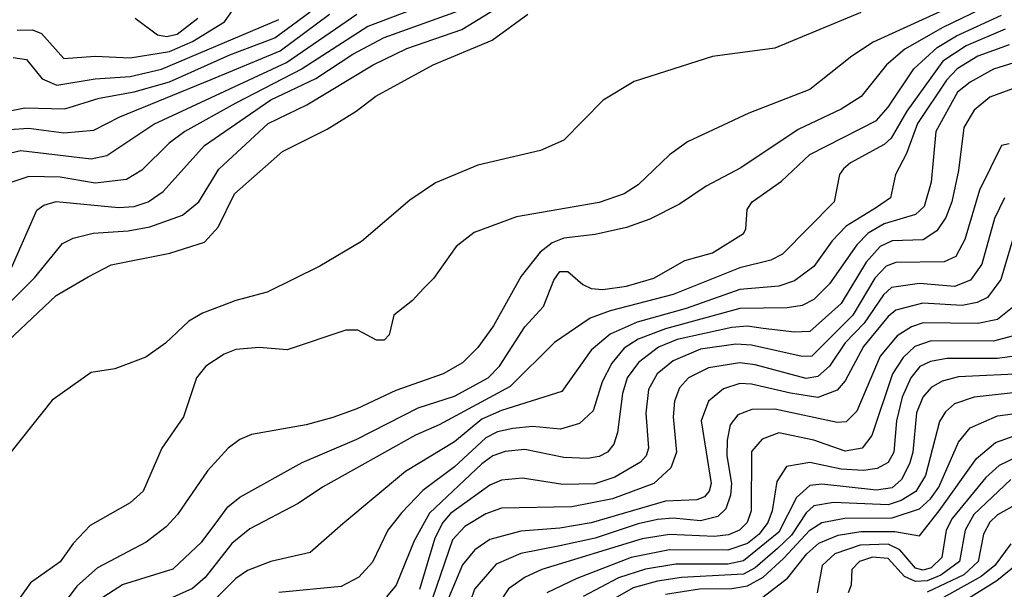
# Model space of a CAD drawing. Extents: x 997028 to 1115134, y 536408 to 618974.
# Tile 82 of 256: x 1011692 to 1014212, y 569654 to 571111. Entities that reach past the tile are written whole.
import ezdxf

# ---------------------------------------------------------------- set-up
doc = ezdxf.new("R2010")
doc.units = 0

msp = doc.modelspace()

# ---------------------------------------------------------------- linework, layer by layer
at = {"layer": '0CON10XD'}
for points in [[(1011625, 570346.4), (1011729.7, 570450.3), (1011801.7, 570538.3), (1011828.3, 570551.7), (1011880, 570565), (1011969.4, 570570.6), (1012025, 570581.1), (1012108.8, 570611.2), (1012150, 570645), (1012201.2, 570728.8), (1012328, 570845), (1012427, 570893), (1012596.5, 570995), (1012683, 571037), (1012824, 571086), (1012995, 571191.3)], [(1014165.6, 571185), (1013876.9, 571053.1), (1013822.4, 571017.6), (1013715, 570932.4), (1013558.6, 570871.4), (1013401.5, 570798.5), (1013355, 570765.5), (1013275, 570688.2), (1013239.2, 570665), (1013175, 570643.3), (1012963.6, 570606.4), (1012855, 570566.7), (1012808.9, 570531.1), (1012751.1, 570448.9), (1012725, 570422.5), (1012697.6, 570392.4), (1012650, 570355), (1012637.5, 570305), (1012625, 570291.2), (1012605, 570291.2), (1012557.1, 570317.1), (1012527, 570317), (1012376.4, 570266.4), (1012305, 570272.7), (1012245, 570267.2), (1012215, 570255.3), (1012168.5, 570225), (1012144.7, 570195), (1012110.8, 570095), (1012055.4, 570015), (1012008.2, 569905), (1011974.5, 569875), (1011872.4, 569817.6), (1011828.5, 569771.5), (1011795, 569724.6), (1011719.5, 569670.5), (1011555, 569439.5)], [(1012815, 571182.1), (1012583.3, 571093.3), (1012415.3, 570984.7), (1012243.2, 570896.8), (1012114.7, 570825), (1012074.7, 570795), (1012004.4, 570725.6), (1011965, 570701.7), (1011885, 570692.5), (1011795, 570708.1), (1011715, 570709.6), (1011671.8, 570695)], [(1011685, 571084.3), (1011724.8, 571084.8), (1011747.9, 571075), (1011805, 571011.2), (1011885, 571017.3), (1011975, 571013), (1012075, 571029.3), (1012134.1, 571055), (1012215.7, 571105), (1012252.6, 571157.4)], [(1014175, 571148.9), (1014055, 571090.7), (1013958.1, 571035), (1013911.1, 570995), (1013845.9, 570914.1), (1013795, 570881.6), (1013685, 570829.6), (1013538, 570732), (1013449.5, 570685), (1013381.3, 570638.7), (1013305, 570600.2), (1013245, 570579.4), (1013165, 570561.4), (1013085, 570552), (1013055, 570540), (1013024, 570516), (1012975.9, 570455), (1012905, 570328.2), (1012865, 570272), (1012825, 570233.1), (1012775.6, 570205), (1012655, 570162.8), (1012555, 570115.2), (1012493.4, 570093.4), (1012425, 570074.8), (1012285, 570049.5), (1012255, 570037.5), (1012225.3, 570014.7), (1012173, 569957), (1012095.4, 569845), (1012066.4, 569813.6), (1012015.2, 569774.8), (1011891.3, 569708.7), (1011837.8, 569662.2), (1011743.7, 569535)], [(1011345, 570301.2), (1011421.2, 570435), (1011434.9, 570475), (1011430.9, 570545), (1011399.6, 570635), (1011382.3, 570715), (1011387.8, 570745), (1011414.5, 570775.5), (1011515, 570831.3), (1011615, 570867), (1011705, 570885.4), (1011807.3, 570882.7), (1011895, 570909.8), (1011985, 570926.4), (1012075, 570951.4), (1012229.5, 571020.5), (1012345, 571064.3), (1012435, 571130.8)], [(1011625, 570759.8), (1011695, 570775.8), (1011875, 570754.5), (1011915, 570763.1), (1012035, 570843.9), (1012375, 571001.4), (1012554.9, 571125.1)], [(1011647.1, 570275), (1011785, 570405.8), (1011867.1, 570452.9), (1011926.1, 570483.9), (1012076.5, 570513.5), (1012165, 570541.5), (1012199.9, 570580.1), (1012241.8, 570665), (1012365, 570773.8), (1012479, 570831), (1012553.6, 570876.4), (1012603.3, 570915), (1012750.5, 570995), (1012901.7, 571058.3), (1012992.3, 571125)], [(1011661.4, 570455), (1011736.1, 570623.9), (1011753.5, 570636.5), (1011785, 570645.5), (1011945, 570630), (1011985, 570633.3), (1012020.4, 570645), (1012059, 570671), (1012165, 570789.4), (1012335, 570905.4), (1012449.7, 570960.3), (1012545, 571022.5), (1012624.8, 571064.8), (1012815, 571133.2)], [(1011665, 570829.5), (1011715, 570833.4), (1011805, 570821), (1011881.5, 570828.5), (1011947.9, 570862.1), (1012182, 570958.1), (1012358.7, 571031.3), (1012484.8, 571125)], [(1013845, 571129.4), (1013625, 571038.2), (1013465, 571016.5), (1013265, 570952.9), (1013185.5, 570904.5), (1013085, 570802.5), (1013025, 570775.8), (1012865, 570739.1), (1012756.4, 570693.6), (1012690.8, 570649.2), (1012566.5, 570543.5), (1012460.5, 570480.5), (1012325, 570413.5), (1012245, 570392.9), (1012159.6, 570360.4), (1012125, 570339.6), (1012065, 570283.1), (1012015, 570248), (1011935, 570218.1), (1011875, 570208.1), (1011775, 570137.8), (1011669.5, 570005)], [(1011675, 571014.2), (1011708.8, 571008.8), (1011749.1, 570959.1), (1011786.6, 570943.4), (1011885, 570959.7), (1011975, 570965.1), (1012055, 570983.9), (1012355, 571111)], [(1011869.1, 569610.9), (1011955, 569666.2), (1012085, 569706.5), (1012158.1, 569775), (1012194.4, 569824.4), (1012224.7, 569865), (1012255, 569890), (1012415, 569978.6), (1012555, 570038.3), (1012711.8, 570118.2), (1012805, 570148), (1012891.4, 570195), (1012920, 570225), (1012984.6, 570325.4), (1013032.7, 570377.3), (1013058.9, 570445), (1013075, 570466.9), (1013095, 570466.4), (1013133.3, 570433.3), (1013155, 570423.3), (1013185, 570420.9), (1013245, 570429.4), (1013315, 570449.6), (1013395, 570494.6), (1013465, 570514.4), (1013545, 570563.8), (1013550.9, 570575), (1013553.8, 570625), (1013567.3, 570645), (1013642.1, 570697.9), (1013715, 570766), (1013885, 570852.6), (1013915, 570887.1), (1013980.5, 570985), (1014040.4, 571039.6), (1014090.4, 571069.6), (1014205, 571122.7)], [(1011987.1, 571115), (1012045, 571072.2), (1012067.6, 571067.6), (1012095, 571073.7), (1012147.6, 571115)], [(1014215, 571086.3), (1014115, 571043.9), (1014055.1, 571004.9), (1013963.2, 570876.8), (1013922.5, 570807.5), (1013905, 570791.2), (1013818.5, 570745), (1013800.6, 570729.4), (1013790.7, 570715), (1013776.6, 570645), (1013645, 570511.1), (1013615, 570496.1), (1013535, 570476.5), (1013365, 570407.9), (1013203.5, 570366.5), (1013152.3, 570347.7), (1013061.3, 570285), (1012947.1, 570172.9), (1012765.4, 570074.6), (1012705, 570047.9), (1012467.1, 569915), (1012405, 569873.3), (1012281.2, 569808.8), (1012235, 569770.8), (1012166.2, 569683.8), (1012133.8, 569656.2), (1012075, 569629.8)], [(1014225, 571046.7), (1014145, 571017.1), (1014091.8, 570985), (1014064.1, 570955.9), (1013990.6, 570845), (1013961.7, 570768.3), (1013934.1, 570715), (1013920.9, 570655), (1013885, 570630.8), (1013807.3, 570582.7), (1013772, 570545), (1013725, 570479.8), (1013675, 570443), (1013635, 570429.4), (1013535, 570421), (1013398.2, 570371.8), (1013272.6, 570337.4), (1013203.4, 570306.6), (1013154.4, 570265.6), (1013080.1, 570159.9), (1012925, 570111), (1012875, 570088.7), (1012805, 570030.9), (1012679.4, 569955), (1012518.9, 569821.1), (1012435, 569748.5), (1012335, 569725.3), (1012275, 569702.5), (1012245, 569681.9), (1012165, 569601.7)], [(1014275, 571012), (1014185, 570984.2), (1014125, 570950.7), (1014092.9, 570925), (1014037.3, 570825), (1014025.1, 570694.9), (1014007.4, 570632.6), (1013985, 570612.7), (1013905, 570588.8), (1013864.1, 570565), (1013835.3, 570534.7), (1013765, 570434.8), (1013725.1, 570394.9), (1013695, 570380.2), (1013656.5, 570373.5), (1013535, 570372.3), (1013345, 570320.5), (1013275, 570293.9), (1013239.7, 570270.3), (1013207.8, 570232.2), (1013182.9, 570185), (1013159.8, 570110.2), (1013125, 570078.4), (1013076.2, 570063.8), (1013005, 570070.3), (1012954.4, 570065.6), (1012915, 570056.5), (1012885, 570041.2), (1012805, 569967.2), (1012723.6, 569906.4), (1012669.8, 569850.2), (1012634.3, 569805), (1012595, 569723.8), (1012560, 569685), (1012515, 569661), (1012355, 569645.6)], [(1014275, 570949.5), (1014175, 570912.6), (1014135, 570879.2), (1014108.8, 570835), (1014095.2, 570725), (1014077.9, 570645), (1014062.6, 570605), (1014039.4, 570570.6), (1014005, 570547.5), (1013925, 570545.4), (1013895, 570530.9), (1013859, 570491), (1013794.9, 570385.1), (1013715, 570313.4), (1013675, 570311.4), (1013595, 570321.3), (1013555, 570326.6), (1013515, 570323.8), (1013375, 570292.9), (1013327, 570273), (1013275.8, 570234.2), (1013246.6, 570195), (1013234.9, 570155), (1013222, 570055), (1013212.5, 570025), (1013196.8, 570005), (1013175, 569993.3), (1013145, 569988.3), (1013085, 569990.9), (1012985, 570011.3), (1012935, 570006.3), (1012902.9, 569995), (1012875, 569975.2), (1012741.3, 569848.7), (1012701.7, 569778.3), (1012655.4, 569664.6), (1012631.2, 569635)], [(1014225, 570793.6), (1014205, 570789.4), (1014148.8, 570675), (1014111.8, 570548.2), (1014088.1, 570505), (1014058.3, 570491.7), (1013935, 570490.1), (1013909.7, 570480.3), (1013880.7, 570449.3), (1013824.6, 570355), (1013719.6, 570250.4), (1013695, 570249.6), (1013565, 570278), (1013525, 570280.7), (1013435, 570268), (1013365, 570238), (1013323.7, 570205), (1013301.5, 570165), (1013294.8, 570104.8), (1013301.4, 570015), (1013295.6, 569995), (1013281, 569979), (1013215, 569941), (1013163.8, 569923.8), (1013082, 569922), (1012978.6, 569938.6), (1012925, 569933.4), (1012895, 569920.5), (1012795, 569847.6), (1012775.2, 569824.8), (1012755, 569784.7), (1012715, 569653.4)], [(1014213, 570655), (1014187.6, 570602.4), (1014154.6, 570485.4), (1014126.2, 570445), (1014085, 570428.2), (1013995, 570436.4), (1013923.9, 570426.1), (1013903, 570407), (1013853.3, 570335), (1013805, 570284.5), (1013765.1, 570224.9), (1013735, 570198), (1013705, 570193.4), (1013575, 570228.2), (1013535, 570232.8), (1013455, 570220.3), (1013404.2, 570195), (1013380.8, 570169.2), (1013368.4, 570135), (1013364.5, 570095), (1013372.9, 570005), (1013358.8, 569965), (1013315.3, 569925), (1013209.7, 569885), (1013105, 569865.1), (1012925, 569861.1), (1012885, 569846.9), (1012831.2, 569815), (1012799.8, 569780.2), (1012748.3, 569631.7)], [(1014240.1, 570569.9), (1014203.6, 570446.4), (1014169.4, 570400.6), (1014142.7, 570387.3), (1014105, 570379.4), (1014004.2, 570385.8), (1013935, 570367.7), (1013915, 570351.6), (1013851.7, 570275), (1013805, 570187.1), (1013785, 570163.5), (1013735, 570144.6), (1013665.3, 570155.3), (1013565, 570178.7), (1013535, 570180), (1013493.3, 570166.7), (1013455.3, 570135), (1013436.7, 570085), (1013462, 569925), (1013456.8, 569905), (1013445, 569890.6), (1013425, 569882.8), (1013345, 569879.8), (1013155, 569824.2), (1013075, 569810.5), (1012975, 569802.5), (1012895, 569781), (1012857, 569755), (1012825, 569716.2), (1012771.3, 569588.7)], [(1014233.3, 570375), (1014195, 570343.8), (1014145, 570334), (1014005, 570335.6), (1013974.5, 570325.5), (1013937.9, 570302.1), (1013895, 570250.2), (1013835, 570110), (1013807.8, 570082.2), (1013785, 570080.2), (1013625, 570114.6), (1013565.8, 570114.2), (1013530.1, 570099.9), (1013510.8, 570075), (1013502.9, 570035), (1013502.1, 569995), (1013513.7, 569925), (1013511.4, 569895), (1013499.8, 569860.2), (1013479.5, 569840.5), (1013435, 569828.9), (1013365, 569836.2), (1013325, 569832.2), (1013275, 569821.8), (1013165.1, 569784.9), (1013074.5, 569765.5), (1012974.4, 569745.6), (1012911.3, 569718.7), (1012855.8, 569654.2), (1012822.5, 569557.5)], [(1014245.4, 570304.6), (1014185, 570288.6), (1014025, 570289.4), (1013983.2, 570275), (1013953.5, 570246.5), (1013925.9, 570205), (1013873, 570047), (1013848.2, 570015), (1013805, 570007.7), (1013725, 570035.5), (1013635, 570053.8), (1013592.2, 570037.8), (1013565, 570006.5), (1013564.5, 569855), (1013553.8, 569825), (1013534.3, 569805), (1013506.3, 569793.7), (1013470.9, 569789.1), (1013355, 569794.5), (1013285, 569783.4), (1013028.8, 569705), (1012985.9, 569685), (1012943.1, 569655), (1012916.6, 569615)], [(1014275, 570255.6), (1014195, 570244.5), (1014065.6, 570244.4), (1014023.6, 570236.4), (1013996.6, 570223.4), (1013973.1, 570195), (1013951.1, 570145), (1013936.1, 570085), (1013929.7, 570005), (1013915, 569978.3), (1013887.1, 569962.9), (1013851.9, 569958.1), (1013795, 569961.4), (1013715, 569978.2), (1013655, 569968.4), (1013630.5, 569929.5), (1013618.4, 569855), (1013607.4, 569825), (1013584.9, 569795), (1013555, 569771.2), (1013505, 569754.2), (1013355.1, 569754.9), (1013256.8, 569735), (1013118.2, 569681.8), (1013041.6, 569645)], [(1014275.5, 570205.5), (1014095, 570197.8), (1014053.7, 570186.3), (1014025, 570169.8), (1014004.2, 570145.8), (1013987.8, 570105), (1013978, 570005), (1013969.4, 569975), (1013949.1, 569935), (1013925, 569913.7), (1013885, 569907.3), (1013745, 569923.1), (1013715, 569919.6), (1013680.8, 569889.2), (1013635, 569800), (1013545, 569726.8), (1013505, 569718.6), (1013371.4, 569718.6), (1013294.3, 569705.7), (1013225, 569683), (1013134.7, 569635.3)], [(1014350.8, 570169.2), (1014134.9, 570145.1), (1014085, 570128.4), (1014062.2, 570107.8), (1014046.9, 570083.1), (1014010.5, 569945), (1013985.8, 569904.2), (1013948.7, 569881.3), (1013915, 569869.9), (1013775, 569875.8), (1013725, 569867.3), (1013705, 569849.2), (1013667.3, 569792.7), (1013632, 569758), (1013575, 569708.5), (1013545, 569692.8), (1013385.9, 569684.1), (1013324.9, 569674.9), (1013262.4, 569657.6), (1013198.5, 569621.5)], [(1013345, 569641.4), (1013432.5, 569655), (1013515, 569656.2), (1013555, 569663.2), (1013595.2, 569684.8), (1013647.5, 569732.5), (1013715, 569805.1), (1013745, 569825.1), (1013804.4, 569835.6), (1013925, 569837), (1013995, 569859.5), (1014023.4, 569885), (1014044.9, 569915), (1014095, 570030.4), (1014125, 570067), (1014195, 570097.7), (1014365, 570119.6)], [(1013582.8, 569625), (1013657.1, 569682.9), (1013707.2, 569745), (1013738, 569772), (1013787.4, 569792.6), (1013845, 569801.6), (1013932.1, 569802.1), (1013995, 569790.4), (1014045.4, 569855), (1014141.2, 569988.8), (1014190.2, 570029.8), (1014255, 570052.2)], [(1014265, 570002.4), (1014199.3, 569970.7), (1014165, 569939.7), (1014078.9, 569835), (1014063.3, 569805), (1014052.4, 569735), (1014025, 569709.1), (1014005, 569702.6), (1013985, 569708.3), (1013945.2, 569755.2), (1013915, 569769.7), (1013843.1, 569766.9), (1013778.5, 569745), (1013746, 569715), (1013733.3, 569645)], [(1014228.8, 569935), (1014134.6, 569845), (1014112.5, 569805), (1014098, 569725), (1014049.9, 569690.1), (1014015, 569675.5), (1013985, 569673.6), (1013957.1, 569687.1), (1013915, 569732.7), (1013875, 569736.1), (1013841.9, 569725), (1013822.2, 569705), (1013820.5, 569665), (1013813, 569645)], [(1014246.9, 569873.1), (1014195, 569844.1), (1014175, 569826), (1014158.9, 569795), (1014145.6, 569725), (1014108.6, 569691.4), (1014015, 569647)], [(1014229.3, 569770.7), (1014187.9, 569715), (1014153.4, 569686.6), (1014057, 569633)], [(1014106.8, 569623.2), (1014193.2, 569676.8), (1014275.8, 569744.2)]]:
    msp.add_lwpolyline(points, dxfattribs=at)

doc.saveas('drawing.dxf')
